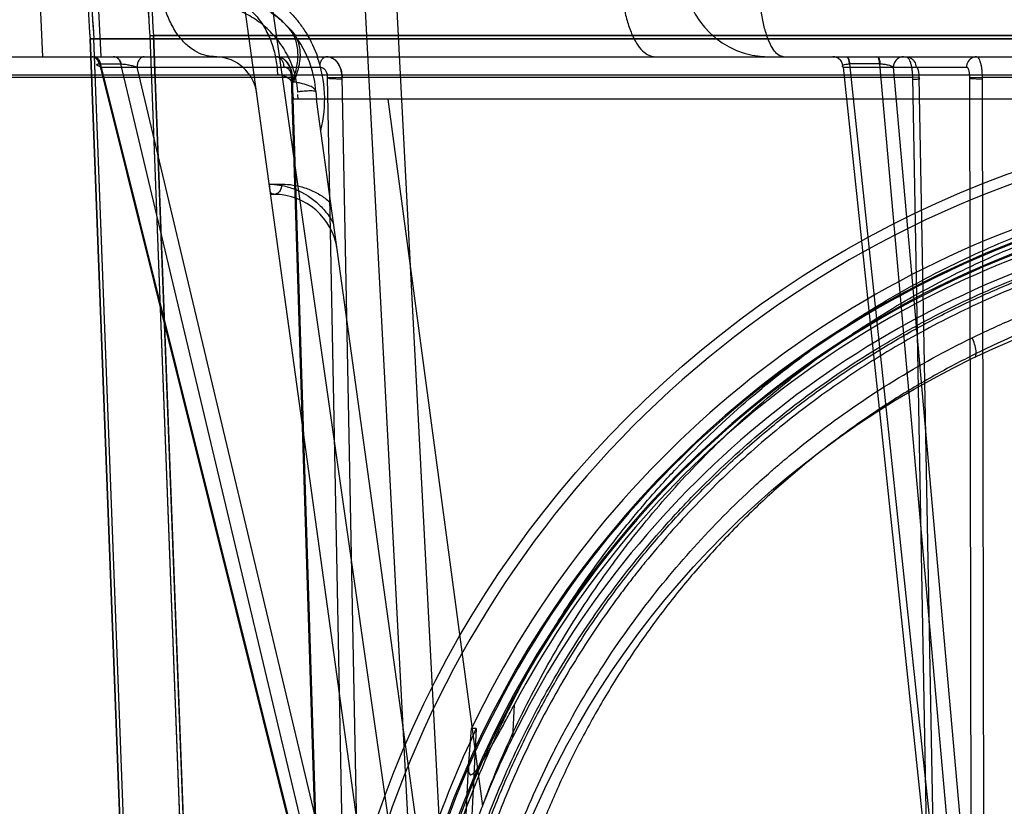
# Model space of a CAD drawing. Header units: millimetres. Extents: x 0 to 297, y 0 to 210.
# Tile 187 of 256: x 55.596 to 56.015, y 160.86 to 161.194. Entities that reach past the tile are written whole.
import ezdxf

# ---------------------------------------------------------------- set-up
doc = ezdxf.new("R2010")
doc.units = ezdxf.units.MM
doc.header["$LTSCALE"] = 16.335
doc.layers.get('0').update_dxf_attribs({"linetype": 'CONTINUOUS'})
for name, color, linetype in [('AXES_REF', 7, 'CONTINUOUS'), ('INTFCLR_1', 7, 'CONTINUOUS'), ('INTFCLR_144815', 7, 'CONTINUOUS'), ('INTFCLR_72935', 7, 'CONTINUOUS')]:
    doc.layers.add(name, color=color, linetype=linetype)

msp = doc.modelspace()

# ---------------------------------------------------------------- linework, layer by layer
at = {"color": 7, "linetype": 'Continuous'}
for radius in [8.7262453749, 8.7255, 8.6696226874]:
    msp.add_circle((57.5376079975, 154.4105885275), radius, dxfattribs=at)
msp.add_arc((57.5376079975, 154.4105885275), 8.64, 278.2771290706, 261.7228709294, dxfattribs=at)
at = {"layer": 'AXES_REF', "color": 9, "linetype": 'Continuous'}
msp.add_circle((57.5376079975, 154.4105885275), 7.9600610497, dxfattribs=at)
at = {"layer": 'INTFCLR_1', "color": 6, "linetype": 'Continuous'}
for p, q in [((55.6262482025, 161.1861987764), (55.6278363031, 161.1861987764)), ((55.6262498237, 161.1861563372), (56.7124629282, 161.1861563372)), ((55.67295957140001, 159.9635757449), (55.6262498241, 161.1861563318)), ((55.6745465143, 159.9636060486), (55.6278346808, 161.1862412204)), ((55.6516293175, 161.1875200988), (55.6643250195, 160.8552228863)), ((55.6532136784, 161.1876180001), (55.6516297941, 161.1875076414)), ((55.6532141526, 161.1876055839), (56.6854985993, 161.1876055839)), ((55.653214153, 161.187605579), (55.6659108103, 160.8552833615))]:
    msp.add_line(p, q, dxfattribs=at)
at = {"layer": 'INTFCLR_1', "color": 9, "linetype": 'Continuous'}
msp.add_circle((56.1693563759, 160.7015885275), 0.387, dxfattribs=at)
at = {"layer": 'INTFCLR_1', "color": 6, "linetype": 'Continuous'}
for radius, start, end in [(0.5189819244, 172.3704771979, 183.9851791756), (0.5173949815, 172.3704773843, 183.986556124), (0.5443949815, 179.5302673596, 183.9382576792), (0.5428080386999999, 179.5302673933, 183.9452897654)]:
    msp.add_arc((56.1693563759, 161.2235885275), radius, start, end, dxfattribs=at)
at = {"layer": 'INTFCLR_1', "color": 9, "linetype": 'Continuous'}
for points, knots in [([(56.0014143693, 161.0591581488), (56.004314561, 161.0605701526), (56.01017174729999, 161.0633315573), (56.0220535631, 161.068571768), (56.0433135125, 161.0769991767), (56.0684333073, 161.0847936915), (56.0909503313, 161.089915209), (56.102416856, 161.0920562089), (56.109041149, 161.0931585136), (56.1256275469, 161.0956942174), (56.1540359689, 161.098330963), (56.1876029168, 161.0979077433), (56.2093036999, 161.0959183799), (56.2193229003, 161.0946659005), (56.22599472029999, 161.0937420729), (56.2440571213, 161.0908760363), (56.2730322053, 161.0843243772), (56.30107641, 161.0748678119), (56.31766611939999, 161.0680729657), (56.3236337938, 161.0654954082), (56.3324664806, 161.0615471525), (56.3510494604, 161.0525325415), (56.3782736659, 161.0367449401), (56.4036359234, 161.0185541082), (56.4191019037, 161.0056942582), (56.4260398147, 160.9995692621), (56.4306085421, 160.9954385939), (56.4428458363, 160.9839746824), (56.461657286, 160.9641705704), (56.484149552, 160.9356300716), (56.50065207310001, 160.9102106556), (56.5109995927, 160.8915809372), (56.5166002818, 160.8806178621), (56.5246986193, 160.8638104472), (56.5354831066, 160.8376085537), (56.5447489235, 160.8072247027), (56.5493956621, 160.7868364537), (56.55128966, 160.7771742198), (56.5524887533, 160.770628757), (56.5554724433, 160.7524356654), (56.5578327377, 160.7289164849), (56.55841582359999, 160.7052211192), (56.55825339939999, 160.6932321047), (56.5580271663, 160.6863363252), (56.5572467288, 160.6692523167), (56.55497031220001, 160.6472006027), (56.5507428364, 160.6238154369), (56.548209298, 160.6122969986), (56.5466415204, 160.6057581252), (56.5441893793, 160.5960678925), (56.5401050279, 160.5818039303), (56.5317483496, 160.5572458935), (56.5217468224, 160.5336045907), (56.5116210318, 160.5137691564), (56.5054839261, 160.5027370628), (56.49600295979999, 160.4866068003), (56.4804756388, 160.4634186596), (56.4570149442, 160.4346278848), (56.4374745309, 160.4147868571), (56.4236468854, 160.402319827), (56.4141698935, 160.3941779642), (56.3970236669, 160.380487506), (56.3709249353, 160.3625788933), (56.3486715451, 160.3503287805), (56.3371736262, 160.3447250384)], [0, 0, 0, 0, 0.0078493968, 0.0157556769, 0.0315973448, 0.06348082, 0.0796255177, 0.0877696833, 0.09186257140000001, 0.09596636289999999, 0.128600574, 0.1611442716, 0.177500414, 0.1816059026, 0.1857145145, 0.1938901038, 0.2261064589, 0.2578609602, 0.2657731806, 0.2697286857, 0.2736790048, 0.2893160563, 0.3199691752, 0.350131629, 0.3651446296, 0.3688979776, 0.3726519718, 0.3801321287, 0.4097003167, 0.4390100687, 0.4684423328, 0.4833358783, 0.4908515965, 0.498396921, 0.52873346, 0.5596898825, 0.5755734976, 0.5795998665, 0.5836492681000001, 0.5917658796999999, 0.6244614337, 0.6410489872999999, 0.6494251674, 0.6536350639, 0.6578378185, 0.6910418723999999, 0.7074624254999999, 0.7156483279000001, 0.7197377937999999, 0.7238248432, 0.7399718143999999, 0.7558251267, 0.7869322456, 0.802323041, 0.8100025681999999, 0.8176490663, 0.8478512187, 0.8777971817, 0.9079026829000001, 0.9155006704, 0.9231007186, 0.93830313, 0.9688745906, 1, 1, 1, 1]), ([(56.3371736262, 160.3447250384), (56.3255005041, 160.3390359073), (56.3014384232, 160.3287769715), (56.2700860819, 160.3190441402), (56.2491481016, 160.314284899), (56.2393082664, 160.3123843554), (56.232702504, 160.3111985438), (56.2145421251, 160.3083072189), (56.1845074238, 160.3055273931), (56.15432494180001, 160.305918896), (56.13592227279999, 160.3073731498), (56.1292024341, 160.3080388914), (56.11918773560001, 160.3091654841), (56.0978023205, 160.3122871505), (56.0655360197, 160.3196078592), (56.0389942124, 160.3285881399), (56.0238055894, 160.3347211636), (56.0177957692, 160.3372373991), (56.0074566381, 160.3417990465), (55.987384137, 160.3515727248), (55.9600316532, 160.3674961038), (55.93703106, 160.3840752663), (55.9236916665, 160.3949672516), (55.91891626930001, 160.3990120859), (55.91186486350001, 160.4051315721), (55.8971027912, 160.418734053), (55.8759639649, 160.4411772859), (55.8531882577, 160.4704040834), (55.8390163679, 160.492591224), (55.8313313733, 160.5061496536), (55.8282811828, 160.511683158), (55.8231026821, 160.5214878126), (55.8133770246, 160.5416109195), (55.8038586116, 160.5655658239), (55.7960121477, 160.5904278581), (55.7892286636, 160.6163072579), (55.7831225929, 160.6496638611), (55.7808142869, 160.6785286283), (55.7804280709, 160.6956359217), (55.7803610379, 160.7025283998), (55.7804747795, 160.714495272), (55.7815978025, 160.7380809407), (55.7844771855, 160.7614312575), (55.7878479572, 160.7794521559), (55.7891837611, 160.78592788), (55.7912804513, 160.7954952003), (55.79481912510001, 160.8095809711), (55.8003777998, 160.8279230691), (55.8087810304, 160.8515543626), (55.8175169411, 160.8715549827), (55.82593508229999, 160.888120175), (55.8317549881, 160.898942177), (55.8424891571, 160.9173420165), (55.8595316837, 160.9424148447), (55.8826511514, 160.9704983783), (55.9019157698, 160.9899232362), (55.9144255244, 161.0011418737), (55.9190969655, 161.0051838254), (55.9261957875, 161.0111799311), (55.9420191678, 161.0237581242), (55.9679313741, 161.0414762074), (55.99001092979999, 161.0536062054), (56.00141436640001, 161.0591581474)], [0, 0, 0, 0, 0.0316060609, 0.0635406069, 0.07975651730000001, 0.0838444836, 0.0879320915, 0.0960907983, 0.1285991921, 0.1611989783, 0.1694097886, 0.173526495, 0.1776339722, 0.1939379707, 0.2261052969, 0.2580138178, 0.2620009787, 0.2659733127, 0.273871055, 0.2895030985, 0.3202911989, 0.3507747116, 0.3583934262, 0.3622044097, 0.3660061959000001, 0.3811173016, 0.4110448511, 0.4409258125, 0.4711799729, 0.4750127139, 0.4788584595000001, 0.4865582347, 0.5019977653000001, 0.5332401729, 0.5491816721, 0.5654318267, 0.5983319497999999, 0.6315729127, 0.6357728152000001, 0.6399804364, 0.648348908, 0.6648970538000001, 0.6974320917, 0.7054938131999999, 0.7095177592, 0.7135247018, 0.7293322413, 0.7448511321, 0.7601545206, 0.7903607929, 0.7978752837, 0.8053790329, 0.8202649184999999, 0.8497067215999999, 0.8790537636, 0.9086837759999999, 0.9161831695, 0.9199497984, 0.9237184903, 0.9387994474, 0.9691302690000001, 1, 1, 1, 1]), ([(56.0023440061, 161.0506957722), (56.0026824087, 161.0508576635), (56.0032102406, 161.0519097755), (56.00301134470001, 161.0548677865), (56.0021898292, 161.0573852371), (56.00141436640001, 161.0591581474)], [0, 0, 0, 0, 0.1264179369, 0.347886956, 1, 1, 1, 1])]:
    msp.add_open_spline(points, degree=3, knots=knots, dxfattribs=at)
at = {"layer": 'INTFCLR_144815', "color": 9, "linetype": 'Continuous'}
for p, q in [((55.6013089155, 161.9152143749), (55.7645191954, 160.7740740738)), ((55.7596232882, 160.7106071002), (55.6769553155, 161.3096670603)), ((55.6294252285, 161.2055885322), (55.6308120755, 161.1786013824)), ((55.4197607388, 161.1785885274), (56.9042596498, 161.1785885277)), ((55.6301375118, 161.1755119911), (55.6302127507, 161.1755115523)), ((55.6302127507, 161.1755115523), (55.7233154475, 160.8027074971)), ((55.6302127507, 161.1755115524), (55.6393998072, 161.1755115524)), ((55.6309572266, 161.1741277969), (55.7233687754, 160.8040912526)), ((55.6309572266, 161.1741277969), (55.7238806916, 161.1741277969)), ((55.6393998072, 161.1755115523), (55.6394769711, 161.1755119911)), ((55.72806486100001, 160.8027074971), (55.6393998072, 161.1755115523)), ((55.7342559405, 160.8040912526), (55.6462490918, 161.1741277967)), ((55.9464570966, 161.1741277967), (55.9856079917, 160.8040912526)), ((55.9464570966, 161.1741277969), (55.9989341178, 161.1741277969)), ((55.9492193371, 161.1755115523), (55.9886630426, 160.8027074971)), ((55.9621015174, 161.1755115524), (55.9492193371, 161.1755115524)), ((55.9953227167, 160.8027074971), (55.9621015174, 161.1755115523)), ((56.0008740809, 160.8040912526), (55.9678994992, 161.1741277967)), ((55.5585860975, 161.1699026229), (55.7122013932, 161.1699026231)), ((55.5855694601, 161.1708503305), (56.7531432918, 161.1708503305)), ((55.7233687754, 160.804091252), (55.7119041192, 161.1697848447)), ((55.7122013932, 161.169902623), (55.72450012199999, 160.7771312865)), ((55.7271442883, 161.1697848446), (55.7342559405, 160.8040912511)), ((55.7410777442, 160.7771311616), (55.7334229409, 161.1699026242)), ((55.7334230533, 161.1699026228), (55.9759637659, 161.1699026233)), ((55.9759637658, 161.169902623), (55.9832080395, 160.7771312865)), ((55.9856079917, 160.804091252), (55.9788429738, 161.1697848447)), ((56.0002128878, 161.1697848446), (56.0008740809, 160.8040912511)), ((56.0064533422, 160.7771311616), (56.0057208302, 161.1699026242)), ((56.00572098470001, 161.1699026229), (56.2915455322, 161.1699026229)), ((55.7148118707, 161.1605885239), (55.7146718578, 161.1625766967)), ((55.7222835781, 161.1637275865), (55.72250308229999, 161.1605885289)), ((55.7529081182, 161.1605885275), (55.793104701, 160.8600280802)), ((55.7764183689, 160.7698871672), (55.7233919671, 161.1541471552)), ((55.7025171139, 161.1244314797), (55.7077960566, 161.12443148)), ((55.7045619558, 161.1200885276), (55.7031164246, 161.1200885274)), ((55.80661836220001, 160.9031404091), (55.8059084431, 160.8892798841)), ((55.7852624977, 160.8380153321), (55.7872410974, 160.8766456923))]:
    msp.add_line(p, q, dxfattribs=at)
at = {"layer": 'INTFCLR_144815', "color": 6, "linetype": 'Continuous'}
for p, q in [((55.73805587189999, 161.2979436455), (55.7688565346, 160.7102319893)), ((55.7823563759, 160.7105885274), (55.75150034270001, 161.2993567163)), ((55.604737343, 161.205588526), (55.6060265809, 161.178588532)), ((55.6218595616, 161.1785885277), (55.6308120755, 161.1786013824)), ((55.7127145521, 161.1605885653), (55.71220188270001, 161.1679200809)), ((56.62600942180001, 161.1605885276), (55.71270333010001, 161.1605885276)), ((55.7233919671, 161.1541471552), (55.7225030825, 161.1605885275)), ((55.7233919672, 161.1541471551), (55.7225041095, 161.1605885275)), ((55.7872394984, 160.8766273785), (55.78842108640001, 160.8930354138)), ((55.7905081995, 160.8930246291), (55.7877152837, 160.8384377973)), ((55.7905089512, 160.8930245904), (55.7891167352, 160.8930303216))]:
    msp.add_line(p, q, dxfattribs=at)
at = {"layer": 'INTFCLR_144815', "color": 7, "linetype": 'Continuous'}
for p, q in [((55.7119041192, 161.1697848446), (55.7133124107, 161.1698739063)), ((55.7271442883, 161.1697848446), (55.7334229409, 161.1699026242)), ((55.9788429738, 161.1697848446), (55.9759637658, 161.1699026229)), ((56.0002128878, 161.1697848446), (56.0057208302, 161.1699026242)), ((55.703035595, 161.1206742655), (55.7025171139, 161.1244314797))]:
    msp.add_line(p, q, dxfattribs=at)
at = {"layer": 'INTFCLR_144815', "color": 9, "linetype": 'Continuous'}
msp.add_lwpolyline([(55.629135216, 161.1751788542), (55.6291299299, 161.1752227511), (55.629136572, 161.1752634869), (55.6291547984, 161.1753010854), (55.6291842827, 161.1753355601), (55.6292246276, 161.1753669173), (55.6292752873, 161.1753951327), (55.6293356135, 161.1754200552), (55.6294052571, 161.1754417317), (55.62948419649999, 161.1754604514), (55.6295722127, 161.1754762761), (55.6296688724, 161.1754891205), (55.6297740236, 161.1754991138), (55.6298874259, 161.1755062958), (55.630008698, 161.1755105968), (55.6301375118, 161.1755119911)], dxfattribs=at)
msp.add_circle((56.1693563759, 160.7105885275), 0.4450735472, dxfattribs=at)
for centre, radius, start, end in [((55.9148455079, 161.2145885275), 0.036, 182.0000647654, 269.9999999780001), ((55.6773931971, 161.1605885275), 0.045, 3.9999999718, 89.99999998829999), ((55.679357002, 161.1605885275), 0.018, 7.856974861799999, 87.65008418), ((55.6727890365, 161.1605144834), 0.0532320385, 345.5760286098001, 19.8482990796), ((55.94911262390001, 161.1625365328), 0.0129754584, 89.5287809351, 89.9989065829), ((55.9622085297, 161.1624636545), 0.0130483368, 89.9990221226, 90.46990104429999), ((56.1693563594, 160.7106670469), 0.4405735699, 359.9897886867, 180.0102112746), ((56.1693563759, 160.7103828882), 0.417368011, 0.028230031, 179.9717699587), ((56.1693563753, 160.710636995), 0.4167396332, 359.9933364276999, 180.0066635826), ((56.1693563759, 160.7104614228), 0.4128686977, 0.0176390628, 179.9823609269), ((56.1693563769, 160.7107155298), 0.4122403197, 359.982348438, 180.0176515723), ((55.7045619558, 161.0930885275), 0.027, 7.856974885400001, 90.0000000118)]:
    msp.add_arc(centre, radius, start, end, dxfattribs=at)
at = {"layer": 'INTFCLR_144815', "color": 6, "linetype": 'Continuous'}
for centre, radius, start, end in [((55.6787268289, 161.1451484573), 0.0334529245, 87.65596654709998, 89.9976698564), ((55.679357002, 161.1605885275), 0.018, 87.65008418, 89.99999998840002), ((56.1693563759, 160.7105885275), 0.4223717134, 103.7585724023, 154.4083167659), ((56.1693563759, 160.7105885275), 0.4106763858, 106.7642464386, 152.0393380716), ((56.1693563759, 160.7105885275), 0.405, 107.0063078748, 153.8186849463), ((56.1693563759, 160.7105885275), 0.4204864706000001, 154.2866429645, 168.7122120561)]:
    msp.add_arc(centre, radius, start, end, dxfattribs=at)
at = {"layer": 'INTFCLR_144815', "color": 9, "linetype": 'Continuous'}
for points, knots in [([(55.6787281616, 161.1786014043), (55.677502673, 161.1786515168), (55.6746971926, 161.1791075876), (55.6704542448, 161.1810074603), (55.6662454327, 161.1843952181), (55.6625329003, 161.1890598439), (55.6595328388, 161.1947408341), (55.6573833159, 161.2010753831), (55.6563267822, 161.2066062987), (55.6559074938, 161.2110233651), (55.6558313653, 161.2132007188), (55.6558252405, 161.2142743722)], [0, 0, 0, 0, 0.079538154, 0.1823736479, 0.2978289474, 0.4265721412, 0.5663430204, 0.7123997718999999, 0.8588159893, 0.9303734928, 1, 1, 1, 1]), ([(55.85199883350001, 161.2142743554), (55.8520064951, 161.2121010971), (55.8521822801, 161.2076941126), (55.8529509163, 161.2011487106), (55.85425982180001, 161.1948625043), (55.8560787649, 161.1892317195), (55.858320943, 161.1845975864), (55.8608705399, 161.1811844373), (55.8636261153, 161.1790831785), (55.86564114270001, 161.1785885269), (55.8665412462, 161.1785885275)], [0, 0, 0, 0, 0.1585239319, 0.321372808, 0.480200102, 0.6261543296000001, 0.7519661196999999, 0.8541031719, 0.9343441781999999, 1, 1, 1, 1]), ([(55.6891443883, 161.2116133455), (55.6919434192, 161.2106689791), (55.6960854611, 161.2088888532), (55.7006359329, 161.2062309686), (55.7032113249, 161.2044994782), (55.7051224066, 161.2030910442), (55.7069881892, 161.2015857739), (55.70941474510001, 161.1994443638), (55.712306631, 161.1965243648), (55.71495076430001, 161.1933157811), (55.7169140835, 161.1905611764), (55.71980007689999, 161.1860754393), (55.7217548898, 161.1819959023), (55.7229791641, 161.1785885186)], [0, 0, 0, 0, 0.1812991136, 0.2751287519, 0.3231422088, 0.371699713, 0.4207841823, 0.4702213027, 0.5702691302, 0.6726435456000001, 0.7250124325, 0.7777894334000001, 1, 1, 1, 1]), ([(55.92115066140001, 161.1785885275), (55.9204850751, 161.1785885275), (55.9189269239, 161.1791307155), (55.9169681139, 161.1811908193), (55.91515188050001, 161.1844396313), (55.9135261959, 161.1888589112), (55.9121949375, 161.1942511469), (55.911204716, 161.2003029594), (55.9105981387, 161.2066459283), (55.91042976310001, 161.2109312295), (55.9104027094, 161.2130558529)], [0, 0, 0, 0, 0.0527384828, 0.1234468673, 0.2208804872, 0.3461693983, 0.4954188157, 0.6603752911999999, 0.8316394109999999, 1, 1, 1, 1]), ([(55.6773932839, 161.2055885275), (55.67910476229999, 161.2055885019), (55.6826721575, 161.2051809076), (55.6879324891, 161.2032955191), (55.6929768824, 161.2000506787), (55.6974739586, 161.1955428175), (55.7011508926, 161.1900184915), (55.7038319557, 161.1838283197), (55.7054600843, 161.1773660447), (55.7058924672, 161.1729916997), (55.7059521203, 161.1708489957)], [0, 0, 0, 0, 0.103625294, 0.2152505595, 0.3354688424, 0.4637590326, 0.5980529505, 0.7349076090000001, 0.8702149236, 1, 1, 1, 1]), ([(55.7146013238, 161.1635707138), (55.7145438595, 161.1643885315), (55.7143788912, 161.1660126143), (55.7138624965, 161.1691765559), (55.71288994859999, 161.172970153), (55.7115143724, 161.176561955), (55.7102135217, 161.1792521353), (55.7088284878, 161.1817574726), (55.7072847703, 161.1840999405), (55.7055984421, 161.1862699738), (55.7038735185, 161.1882776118), (55.7016061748, 161.1905568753), (55.6987246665, 161.1929565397), (55.6957378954, 161.1950182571), (55.6917196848, 161.1973023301), (55.68656380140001, 161.1994295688), (55.6802428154, 161.2009232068), (55.6760020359, 161.2012416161), (55.6739070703, 161.2012455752)], [0, 0, 0, 0, 0.0403295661, 0.08024126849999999, 0.1576250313, 0.2325070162, 0.2690202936, 0.3045528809, 0.3732772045, 0.4067303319, 0.4396992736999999, 0.5034370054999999, 0.5646164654, 0.6239156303, 0.6817237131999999, 0.7917490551, 0.8969435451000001, 1, 1, 1, 1]), ([(55.6269402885, 161.1785885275), (55.6272840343, 161.1785885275), (55.6280198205, 161.1784326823), (55.6289863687, 161.1777611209), (55.6297282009, 161.1767432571), (55.6300324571, 161.175932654), (55.6301375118, 161.1755119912)], [0, 0, 0, 0, 0.2169289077, 0.4599503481, 0.7263776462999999, 1, 1, 1, 1]), ([(55.6302127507, 161.1755115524), (55.630110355, 161.1759315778), (55.6298103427, 161.1767400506), (55.6289213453, 161.1780228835), (55.62779170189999, 161.1785885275), (55.62709054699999, 161.1785885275)], [0, 0, 0, 0, 0.2785321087, 0.5482716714, 1, 1, 1, 1]), ([(55.6309572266, 161.1741277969), (55.630953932, 161.174681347), (55.6308091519, 161.1757926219), (55.6301727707, 161.1772709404), (55.6291538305, 161.1783252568), (55.6282773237, 161.1785885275), (55.6278883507, 161.1785885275)], [0, 0, 0, 0, 0.2804809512, 0.5606820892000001, 0.8029129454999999, 1, 1, 1, 1]), ([(55.6393998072, 161.1755115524), (55.6392974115, 161.1759315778), (55.6389973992, 161.1767400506), (55.6381084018, 161.1780228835), (55.63697875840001, 161.1785885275), (55.63627760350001, 161.1785885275)], [0, 0, 0, 0, 0.2785321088, 0.5482716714, 1, 1, 1, 1]), ([(55.63643214, 161.1785885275), (55.6371187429, 161.1785885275), (55.63822578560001, 161.1780143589), (55.6390855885, 161.1767371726), (55.6393772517, 161.1759312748), (55.6394769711, 161.1755119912)], [0, 0, 0, 0, 0.4479908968, 0.7187974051, 1, 1, 1, 1]), ([(55.64931796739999, 161.1785885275), (55.6489289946, 161.1785885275), (55.64805248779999, 161.1783252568), (55.6470335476, 161.1772709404), (55.6463971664, 161.1757926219), (55.6462523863, 161.174681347), (55.6462490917, 161.1741277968)], [0, 0, 0, 0, 0.1970870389, 0.4393178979, 0.7195190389, 1, 1, 1, 1]), ([(55.7055199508, 161.1785885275), (55.7061273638, 161.1785885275), (55.7072562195, 161.1780219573), (55.7083154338, 161.176337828), (55.708583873, 161.1749600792), (55.7085888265, 161.1741277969)], [0, 0, 0, 0, 0.3096130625, 0.5757580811, 1, 1, 1, 1]), ([(55.7269495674, 161.1785885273), (55.72634215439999, 161.1785885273), (55.7252132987, 161.1780219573), (55.7241540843, 161.176337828), (55.72388564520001, 161.1749600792), (55.7238806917, 161.1741277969)], [0, 0, 0, 0, 0.3096130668, 0.5757580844, 1, 1, 1, 1]), ([(55.9464570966, 161.1741277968), (55.9464524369, 161.1746861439), (55.94623378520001, 161.1758499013), (55.9452792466, 161.1773609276), (55.9438232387, 161.1783634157), (55.9426895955, 161.1785885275), (55.942153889, 161.1785885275)], [0, 0, 0, 0, 0.2451874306, 0.5072665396, 0.7647629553, 1, 1, 1, 1]), ([(55.947758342, 161.1785885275), (55.9481553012, 161.1785885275), (55.9488991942, 161.1773062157), (55.949032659, 161.1762701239), (55.9491128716, 161.1755119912)], [0, 0, 0, 0, 0.3424058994, 1, 1, 1, 1]), ([(55.9479711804, 161.1785885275), (55.9482232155, 161.1785885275), (55.9487858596, 161.1778876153), (55.9490344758, 161.1768198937), (55.9491796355, 161.1759189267), (55.9492193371, 161.1755115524)], [0, 0, 0, 0, 0.2190664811, 0.6442365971, 1, 1, 1, 1]), ([(55.9621015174, 161.1755115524), (55.9620618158, 161.1759189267), (55.96191665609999, 161.1768198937), (55.9616680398, 161.1778876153), (55.9611053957, 161.1785885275), (55.9608533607, 161.1785885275)], [0, 0, 0, 0, 0.3557634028, 0.7809335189, 1, 1, 1, 1]), ([(55.96106790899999, 161.1785885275), (55.9613070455, 161.1785885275), (55.9618204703, 161.1778583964), (55.9620389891, 161.1768204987), (55.9621724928, 161.1759188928), (55.9622087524, 161.1755119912)], [0, 0, 0, 0, 0.2111670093, 0.6392659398, 1, 1, 1, 1]), ([(55.9722027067, 161.1785885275), (55.97166700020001, 161.1785885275), (55.9705333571, 161.1783634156), (55.9690773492, 161.1773609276), (55.96812281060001, 161.1758499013), (55.96790415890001, 161.1746861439), (55.9678994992, 161.1741277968)], [0, 0, 0, 0, 0.2352370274, 0.4927334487, 0.7548125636, 1, 1, 1, 1]), ([(55.9731885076, 161.1785885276), (55.9740063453, 161.1785885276), (55.9754574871, 161.178130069), (55.9770553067, 161.1764566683), (55.9774846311, 161.1749766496), (55.9774917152, 161.1741277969)], [0, 0, 0, 0, 0.3611684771, 0.6251217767, 1, 1, 1, 1]), ([(56.0032373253, 161.1785885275), (56.0024194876, 161.1785885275), (56.0009683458, 161.1781300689), (55.9993705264, 161.1764566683), (55.9989412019, 161.1749766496), (55.9989341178, 161.1741277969)], [0, 0, 0, 0, 0.3611684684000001, 0.6251217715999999, 1, 1, 1, 1]), ([(55.63095722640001, 161.1741278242), (55.6305135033, 161.1742929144), (55.6299207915, 161.1745665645), (55.6291917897, 161.1749505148), (55.6291353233, 161.1751788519)], [0, 0, 0, 0, 0.668081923, 1, 1, 1, 1]), ([(55.6394769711, 161.1755119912), (55.6399650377, 161.1755119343), (55.6410578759, 161.1754137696), (55.6427663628, 161.1751231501), (55.64454090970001, 161.1746946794), (55.64570623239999, 161.1743324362), (55.6462490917, 161.1741277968)], [0, 0, 0, 0, 0.2110630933, 0.4730654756, 0.7491158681, 1, 1, 1, 1]), ([(55.7119041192, 161.1697848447), (55.7119126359, 161.1699904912), (55.7118821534, 161.170667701), (55.711657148, 161.1718311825), (55.7108257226, 161.1734524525), (55.7094238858, 161.1741984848), (55.7085888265, 161.1741277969)], [0, 0, 0, 0, 0.102408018, 0.3366396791, 0.583026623, 1, 1, 1, 1]), ([(55.7238806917, 161.1741277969), (55.7245016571, 161.1741802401), (55.7256550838, 161.1737790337), (55.7269034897, 161.1721553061), (55.72719315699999, 161.1707038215), (55.7271442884, 161.1697848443)], [0, 0, 0, 0, 0.309794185, 0.5425112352, 1, 1, 1, 1]), ([(55.9464570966, 161.1741277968), (55.9463126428, 161.1742628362), (55.9460295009, 161.1746985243), (55.946752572, 161.1752661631), (55.9477524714, 161.1754445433), (55.94861692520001, 161.1755120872), (55.9491128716, 161.1755119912)], [0, 0, 0, 0, 0.1580060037, 0.3199896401, 0.6037166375, 1, 1, 1, 1]), ([(55.9622087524, 161.1755119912), (55.9627878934, 161.1755119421), (55.9639446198, 161.1754433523), (55.9658598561, 161.1750855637), (55.9673008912, 161.1746954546), (55.9678994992, 161.1741277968)], [0, 0, 0, 0, 0.2933406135, 0.5821472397, 1, 1, 1, 1]), ([(55.9788429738, 161.1697848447), (55.9788451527, 161.169990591), (55.9788304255, 161.1706550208), (55.9787271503, 161.1718040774), (55.9785081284, 161.1729950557), (55.977945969, 161.174224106), (55.9774917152, 161.1741277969)], [0, 0, 0, 0, 0.1305196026, 0.4241482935, 0.7054453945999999, 1, 1, 1, 1]), ([(55.9989341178, 161.1741277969), (55.99938472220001, 161.174222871), (55.9999356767, 161.1729925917), (56.0001582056, 161.1716188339), (56.0002310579, 161.1704522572), (56.0002128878, 161.1697848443)], [0, 0, 0, 0, 0.2933139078, 0.5747594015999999, 1, 1, 1, 1]), ([(55.7222835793, 161.1637275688), (55.7222510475, 161.1641927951), (55.7214864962, 161.1652730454), (55.7194272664, 161.1662757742), (55.7170223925, 161.1670149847), (55.7144927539, 161.167553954), (55.7130116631, 161.1678004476), (55.7122131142, 161.1679183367)], [0, 0, 0, 0, 0.1233594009, 0.3159744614, 0.6030088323, 0.7864831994, 1, 1, 1, 1]), ([(55.7222835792, 161.1637275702), (55.722279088, 161.163791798), (55.7220091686, 161.1639084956), (55.7215306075, 161.1639750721), (55.7206140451, 161.1640400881), (55.7194245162, 161.1640342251), (55.7180542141, 161.1639766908), (55.7164253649, 161.1638434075), (55.7152775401, 161.1636991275), (55.7146013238, 161.1635707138)], [0, 0, 0, 0, 0.0248756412, 0.08964187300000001, 0.2059407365, 0.3680720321, 0.5539177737, 0.7340683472, 1, 1, 1, 1]), ([(55.7645192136, 160.7740740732), (55.7663817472, 160.7865651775), (55.7711830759, 160.8112795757), (55.7798529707, 160.8414846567), (55.7872558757, 160.8620765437), (55.7918585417, 160.8736688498), (55.79906204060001, 160.8907155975), (55.8111487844, 160.9154895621), (55.8299638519, 160.9468570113), (55.8477804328, 160.9714657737), (55.8613375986, 160.9878294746), (55.8694028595, 160.9969385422), (55.8817341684, 161.0102658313), (55.90126772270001, 161.0291938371), (55.92945171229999, 161.0520759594), (55.9520729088, 161.0673337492), (55.9677488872, 161.0766755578), (55.9783712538, 161.0826855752), (55.9972746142, 161.0925533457), (56.0252583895, 161.1048300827), (56.0513934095, 161.1135603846), (56.0691921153, 161.118391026), (56.0812128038, 161.1213562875), (56.1023557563, 161.1257976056), (56.13274944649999, 161.1300079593), (56.1572130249, 161.1311263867), (56.1693563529, 161.1311261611)], [0, 0, 0, 0, 0.0644257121, 0.1282422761, 0.1600975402, 0.1760213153, 0.1918637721, 0.2545006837, 0.3164394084, 0.378241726, 0.4092734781, 0.4248132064, 0.4403015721, 0.5018952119, 0.5633654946, 0.6252760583, 0.6408776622, 0.6564531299, 0.6875306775, 0.7496249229, 0.8121192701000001, 0.8278777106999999, 0.8437023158, 0.8752729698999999, 0.9380528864, 1, 1, 1, 1]), ([(55.7931046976, 160.8600281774), (55.7945991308, 160.8640555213), (55.8003103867, 160.8787625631), (55.81152101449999, 160.9034714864), (55.82807847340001, 160.9332962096), (55.8421880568, 160.9544811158), (55.8522723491, 160.968072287), (55.8591744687, 160.976988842), (55.8716564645, 160.992133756), (55.8907319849, 161.0125957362), (55.9155533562, 161.0351980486), (55.9355464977, 161.0505848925), (55.9482829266, 161.0593650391), (55.9530023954, 161.062509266), (55.9601386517, 161.0671549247), (55.9758268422, 161.0767849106), (56.0008871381, 161.0900466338), (56.0323171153, 161.1033737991), (56.0595529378, 161.1122265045), (56.07913305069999, 161.1171889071), (56.0905362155, 161.1196759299), (56.1077365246, 161.1230240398), (56.13397620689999, 161.1266208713), (56.15750252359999, 161.1276955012), (56.1693564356, 161.1276956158)], [0, 0, 0, 0, 0.0262234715, 0.0963018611, 0.1654342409, 0.2342573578, 0.2514915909, 0.2687439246, 0.3030867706, 0.3712704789, 0.4393100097, 0.5078048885, 0.5250773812, 0.5337424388, 0.5424230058, 0.5770586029, 0.6460858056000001, 0.7152793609, 0.7852176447, 0.820669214, 0.8385519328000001, 0.8564596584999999, 0.9276363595, 1, 1, 1, 1]), ([(55.7025183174, 161.1244223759), (55.7039634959, 161.1243880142), (55.7062716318, 161.1241753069), (55.70939198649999, 161.1235391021), (55.7127663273, 161.1225596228), (55.7156317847, 161.1213227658), (55.7179767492, 161.1200015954), (55.7195474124, 161.1190255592), (55.7214531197, 161.117659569), (55.7236164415, 161.1157941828), (55.72564368, 161.1136953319), (55.7275051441, 161.1113692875), (55.7288699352, 161.1092849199), (55.72959629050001, 161.1079787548), (55.7298222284, 161.1075496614)], [0, 0, 0, 0, 0.1289233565, 0.2059005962, 0.2837489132, 0.4420153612, 0.4826197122, 0.5237646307, 0.6068862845, 0.6914364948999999, 0.7781809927, 0.866754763, 0.9567508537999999, 1, 1, 1, 1]), ([(55.7077960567, 161.1244314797), (55.7077823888, 161.1238872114), (55.7076132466, 161.1227949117), (55.706928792, 161.1213498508), (55.70585837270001, 161.1203351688), (55.70496422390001, 161.1200885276), (55.7045619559, 161.1200885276)], [0, 0, 0, 0, 0.2757837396, 0.5523031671, 0.796232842, 1, 1, 1, 1]), ([(55.7077960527, 161.1244313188), (55.70942745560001, 161.1244303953), (55.7127181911, 161.1241716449), (55.7175814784, 161.1229933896), (55.72150217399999, 161.1213372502), (55.7241335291, 161.1198200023), (55.72562356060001, 161.1188254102), (55.7270124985, 161.117812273), (55.7279885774, 161.1170022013), (55.7285921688, 161.1164608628)], [0, 0, 0, 0, 0.2150623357, 0.4330281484, 0.6570260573, 0.773418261, 0.8330111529, 0.89311716, 1, 1, 1, 1]), ([(55.70456194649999, 161.120088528), (55.7044327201, 161.1200885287), (55.70384940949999, 161.1201525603), (55.7033252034, 161.1205047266), (55.70301377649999, 161.1208334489)], [0, 0, 0, 0, 0.2220211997, 1, 1, 1, 1]), ([(55.7732179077, 160.7714961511), (55.7750389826, 160.7834544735), (55.77973624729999, 160.8071189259), (55.7882137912, 160.8360228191), (55.7954506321, 160.8557225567), (55.7999511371, 160.8668161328), (55.8070004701, 160.8831411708), (55.8188315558, 160.9068686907), (55.837239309, 160.9368941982), (55.8546630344, 160.9604394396), (55.8679172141, 160.9760926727), (55.87580595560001, 160.9848106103), (55.88787954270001, 160.9975782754), (55.9070070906, 161.0157104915), (55.9345860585, 161.0376146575), (55.9567071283, 161.0522104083), (55.9720374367, 161.0611488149), (55.98243495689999, 161.0669042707), (56.0009454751, 161.0763578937), (56.0283408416, 161.0881141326), (56.0539057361, 161.0964679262), (56.0713186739, 161.1010912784), (56.0830851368, 161.103931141), (56.103783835, 161.1081846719), (56.1336905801, 161.1122371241), (56.1638454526, 161.1135672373), (56.1849875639, 161.1130603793), (56.197116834, 161.1123540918), (56.2152301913, 161.11088255), (56.2420821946, 161.1071547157), (56.2771062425, 161.099018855), (56.3054520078, 161.0896945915), (56.324784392, 161.0818634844), (56.33570184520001, 161.0770081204), (56.351808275, 161.0694074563), (56.3751559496, 161.0567584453), (56.4045419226, 161.0373068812), (56.427447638, 161.0190758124), (56.4426057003, 161.0052947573), (56.4510335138, 160.9971102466), (56.4633722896, 160.9845890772), (56.4808094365, 160.9648433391), (56.5016977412, 160.9365650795), (56.5154857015, 160.9140222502), (56.5238776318, 160.8984462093), (56.5292789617, 160.8878677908), (56.5381042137, 160.8690717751), (56.5489347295, 160.8413852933), (56.5590074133, 160.8069704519), (56.5636781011, 160.7834230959), (56.5654948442, 160.7714961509)], [0, 0, 0, 0, 0.0318457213, 0.0634185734, 0.0791931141, 0.0870815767, 0.094933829, 0.1260061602, 0.1567815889, 0.1875451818, 0.2030139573, 0.210765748, 0.2184960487, 0.2492749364, 0.2800521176, 0.3111084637, 0.3189436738, 0.3267698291, 0.3423932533, 0.3736478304, 0.40514581, 0.4130942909, 0.4210773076, 0.4370099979, 0.4687094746, 0.5004174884, 0.5163608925, 0.5243692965, 0.5324013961, 0.5642032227, 0.5956284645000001, 0.6269453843, 0.6426486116, 0.6505262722, 0.6583992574, 0.6895346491, 0.72033006, 0.7510658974, 0.7665005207, 0.7742492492, 0.7819920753, 0.8127794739, 0.8435012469, 0.8744409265, 0.8822471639, 0.8900796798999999, 0.905708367, 0.9368993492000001, 0.9682376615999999, 1, 1, 1, 1]), ([(56.5544189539, 160.8072384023), (56.55221287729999, 160.8161493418), (56.548924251, 160.8277168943), (56.54423075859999, 160.8417945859), (56.54044519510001, 160.8523967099), (56.5333296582, 160.8705044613), (56.5216767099, 160.8954761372), (56.5053978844, 160.9239871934), (56.4899931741, 160.9464774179), (56.4782723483, 160.9615177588), (56.4712976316, 160.9699201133), (56.4606168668, 160.9822616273), (56.4436729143, 160.9999258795), (56.4191747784, 161.0215957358), (56.3994594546, 161.0363281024), (56.3857485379, 161.045504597), (56.3764014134, 161.0514804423), (56.3597096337, 161.0614250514), (56.3349280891, 161.0741453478), (56.3038033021, 161.086930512), (56.279547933, 161.0945477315), (56.26298269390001, 161.0987829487), (56.2517527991, 161.1013940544), (56.2375775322, 161.1042024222), (56.2232726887, 161.1063886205), (56.21176592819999, 161.1077600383), (56.1945547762, 161.1094280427), (56.1687074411, 161.11051253), (56.13428418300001, 161.1089533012), (56.1086631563, 161.105541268), (56.0917154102, 161.1023350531), (56.0804848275, 161.0999545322), (56.0612086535, 161.0952066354), (56.0343957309, 161.0867378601), (56.0034439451, 161.0739841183), (55.9787533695, 161.061286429), (55.96329037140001, 161.0520604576), (55.9562604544, 161.0476118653), (55.9516139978, 161.0446027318), (55.93908581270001, 161.036207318), (55.9194175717, 161.0214953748), (55.8949803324, 160.9998657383), (55.8761910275, 160.9802731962), (55.8638951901, 160.9657673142), (55.8571006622, 160.9572321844), (55.8471852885, 160.9442374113), (55.83331080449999, 160.9239824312), (55.81701838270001, 160.8954437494), (55.8053583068, 160.8704483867), (55.7982415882, 160.8523279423), (55.7944598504, 160.841730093), (55.7897769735, 160.827677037), (55.7864960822, 160.816133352), (55.78429395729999, 160.8072388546)], [0, 0, 0, 0, 0.0260933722, 0.0341459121, 0.0421792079, 0.0580898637, 0.08943313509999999, 0.1204101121, 0.1513108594, 0.1668239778, 0.1745963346, 0.1823477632, 0.2132152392, 0.244081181, 0.2752183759, 0.2830803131, 0.2909751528, 0.3067500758, 0.3382935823, 0.3700502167, 0.4022856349, 0.4104553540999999, 0.4186483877, 0.4350547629, 0.4515167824, 0.4597669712, 0.4679907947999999, 0.50066556, 0.5331935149, 0.5658225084, 0.5740275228, 0.5822189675, 0.5984510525, 0.6304407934, 0.6620376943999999, 0.6934977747, 0.7092581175, 0.7132052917, 0.7171442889, 0.7249927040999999, 0.7560706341, 0.7868683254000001, 0.8176571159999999, 0.8331371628, 0.8409068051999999, 0.8486637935, 0.8795968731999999, 0.9106030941, 0.9419732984, 0.957896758, 0.9659251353, 0.9739546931, 1, 1, 1, 1])]:
    msp.add_open_spline(points, degree=3, knots=knots, dxfattribs=at)
at = {"layer": 'INTFCLR_144815', "color": 7, "linetype": 'Continuous'}
for points, knots in [([(55.6773932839, 161.2055885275), (55.680264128, 161.2055885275), (55.6846203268, 161.2051696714), (55.68957057, 161.203953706), (55.69240353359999, 161.2030313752), (55.6952539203, 161.2019421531), (55.6987848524, 161.2002725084), (55.7029101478, 161.1977633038), (55.7062646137, 161.1951826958), (55.7088962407, 161.1927637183), (55.7107637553, 161.1908540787), (55.7119850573, 161.1896285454), (55.7124773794, 161.1890243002)], [0, 0, 0, 0, 0.2151903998, 0.3254198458, 0.3816342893, 0.4384111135, 0.5540668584, 0.6738371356, 0.7996837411, 0.8705986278, 0.9415769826, 1, 1, 1, 1]), ([(55.7122131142, 161.1679183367), (55.7130872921, 161.1700557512), (55.71441878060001, 161.1743291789), (55.71493165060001, 161.180732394), (55.71374151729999, 161.1864900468), (55.7117735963, 161.1896746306), (55.7106021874, 161.1909556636)], [0, 0, 0, 0, 0.2853259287, 0.5489450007, 0.7855215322, 1, 1, 1, 1]), ([(55.7124773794, 161.1890243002), (55.7129670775, 161.1884070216), (55.7138522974, 161.1870536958), (55.7148185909, 161.1847689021), (55.7154077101, 161.1822315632), (55.7156057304, 161.1794876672), (55.7154051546, 161.1765870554), (55.714821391, 161.1735834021), (55.7138739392, 161.1705333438), (55.7130351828, 161.1685296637), (55.712566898, 161.167531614)], [0, 0, 0, 0, 0.1045510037, 0.2132178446, 0.3275438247, 0.4486092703, 0.5769211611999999, 0.7122279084, 0.8537156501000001, 1, 1, 1, 1]), ([(55.7122013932, 161.1699026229), (55.71219027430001, 161.1702903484), (55.71213133, 161.1710599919), (55.7119334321, 161.1721927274), (55.7116290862, 161.173283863), (55.7112213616, 161.1743174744), (55.71056656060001, 161.1755597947), (55.7095560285, 161.1768726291), (55.7078501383, 161.1781819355), (55.7063718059, 161.1785885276), (55.7055199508, 161.1785885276)], [0, 0, 0, 0, 0.0967673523, 0.1922189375, 0.2864336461, 0.3788953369, 0.4688405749, 0.6362841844, 0.7874839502, 1, 1, 1, 1]), ([(55.7055199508, 161.1785885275), (55.7059466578, 161.1785885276), (55.7068177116, 161.1784737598), (55.7080595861, 161.1779699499), (55.7092030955, 161.1771575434), (55.7102045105, 161.1760729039), (55.7110346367, 161.1747542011), (55.7116636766, 161.1732528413), (55.7120363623, 161.1717513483), (55.7122070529, 161.1703343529), (55.7122753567, 161.1694674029), (55.7122572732, 161.1690368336)], [0, 0, 0, 0, 0.09910876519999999, 0.2014103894, 0.3083362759, 0.4222812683, 0.5421188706, 0.6684489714, 0.7988324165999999, 0.8999060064, 1, 1, 1, 1]), ([(55.7334726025, 161.1690368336), (55.7334927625, 161.1694671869), (55.73343111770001, 161.1703338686), (55.7332726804, 161.1717501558), (55.7329180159, 161.1732505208), (55.732313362, 161.1747514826), (55.7315114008, 161.1760703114), (55.7305400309, 161.1771552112), (55.72942796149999, 161.1779685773), (55.7282171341, 161.1784736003), (55.7273660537, 161.1785885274), (55.7269495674, 161.1785885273)], [0, 0, 0, 0, 0.101127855, 0.2031616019, 0.3345723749, 0.461527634, 0.5815023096, 0.6950884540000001, 0.8011672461, 0.902237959, 1, 1, 1, 1]), ([(55.7269495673, 161.1785885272), (55.727557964, 161.1785885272), (55.7288395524, 161.1783310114), (55.7302332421, 161.1774314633), (55.7311945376, 161.1764385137), (55.7318368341, 161.1755554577), (55.7323774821, 161.1745718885), (55.7328148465, 161.1734977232), (55.7331430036, 161.172346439), (55.7333543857, 161.1711400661), (55.7334138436, 161.1703167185), (55.7334230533, 161.1699026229)], [0, 0, 0, 0, 0.1533192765, 0.3202175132, 0.4096891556, 0.5007277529, 0.5945059, 0.6918742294, 0.7923850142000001, 0.8956198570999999, 1, 1, 1, 1]), ([(55.9731885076, 161.1785885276), (55.9738827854, 161.178588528), (55.9746343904, 161.1773865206), (55.9751364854, 161.1760223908), (55.9754814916, 161.1747013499), (55.97573630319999, 161.1732214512), (55.9758914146, 161.1717381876), (55.9759649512, 161.1703302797), (55.975995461, 161.1694673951), (55.9759892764, 161.1690368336)], [0, 0, 0, 0, 0.2013506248, 0.3128386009, 0.4434503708, 0.5910060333, 0.7497901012, 0.8751180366, 1, 1, 1, 1]), ([(56.0057376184, 161.1690368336), (56.0057467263, 161.1694672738), (56.0057254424, 161.170330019), (56.0056688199, 161.1717374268), (56.0055380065, 161.1732201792), (56.0053158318, 161.1746982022), (56.00501007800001, 161.17602173), (56.0045645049, 161.1773543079), (56.00390073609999, 161.1785885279), (56.0032373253, 161.1785885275)], [0, 0, 0, 0, 0.1263937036, 0.2531793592, 0.413654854, 0.5624844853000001, 0.6937878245, 0.8052408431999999, 1, 1, 1, 1]), ([(55.712566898, 161.167531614), (55.7123632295, 161.1677990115), (55.7117743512, 161.1684064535), (55.71070256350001, 161.1693784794), (55.7092347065, 161.170209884), (55.7076018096, 161.1707350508), (55.706493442, 161.1708466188), (55.7059521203, 161.1708489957)], [0, 0, 0, 0, 0.1319272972, 0.330950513, 0.5663518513, 0.7875341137, 1, 1, 1, 1]), ([(55.71221311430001, 161.1679183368), (55.71197836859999, 161.1681915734), (55.7114702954, 161.168711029), (55.71059848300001, 161.1694049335), (55.7096024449, 161.1700006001), (55.7084796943, 161.1704685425), (55.7072492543, 161.1707756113), (55.7063901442, 161.1708414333), (55.7059522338, 161.1708449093)], [0, 0, 0, 0, 0.1517174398, 0.3050796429, 0.4681237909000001, 0.6388946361, 0.8155589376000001, 1, 1, 1, 1]), ([(55.7122572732, 161.1690368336), (55.7126323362, 161.1690427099), (55.7138546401, 161.1690608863), (55.7128989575, 161.1692862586), (55.7123530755, 161.16919592), (55.7121534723, 161.1697640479), (55.7119041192, 161.1697848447)], [0, 0, 0, 0, 0.4035049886, 0.5686945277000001, 0.730839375, 1, 1, 1, 1]), ([(55.7334726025, 161.1690368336), (55.73273483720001, 161.1690477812), (55.7316947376, 161.1690798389), (55.7303518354, 161.1691529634), (55.7295264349, 161.1691692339), (55.7288059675, 161.1692879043), (55.72818861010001, 161.1691675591), (55.7275927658, 161.1693663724), (55.7273446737, 161.1697681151), (55.7271442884, 161.1697848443)], [0, 0, 0, 0, 0.3411730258, 0.4810790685, 0.6217711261, 0.722979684, 0.8158694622, 0.9070214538, 1, 1, 1, 1]), ([(55.9759892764, 161.1690368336), (55.9762369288, 161.1690395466), (55.9768916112, 161.1690481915), (55.97774776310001, 161.1690943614), (55.9786443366, 161.1691185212), (55.9788640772, 161.1692055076), (55.9790799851, 161.1692519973), (55.9790135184, 161.1691955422), (55.9790183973, 161.1694741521), (55.97894095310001, 161.1695600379), (55.9789036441, 161.1697722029), (55.9788429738, 161.1697848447)], [0, 0, 0, 0, 0.2015326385, 0.5240207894, 0.7497747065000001, 0.8120394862, 0.8354158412, 0.8375445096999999, 0.8751129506, 0.9495707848, 1, 1, 1, 1]), ([(56.0057376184, 161.1690368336), (56.0048934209, 161.1690459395), (56.0037684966, 161.1690666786), (56.002395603, 161.1691539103), (56.00170269, 161.1691597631), (56.0011656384, 161.1692919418), (56.0007447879, 161.1691617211), (56.000368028, 161.1693933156), (56.0003489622, 161.1697563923), (56.0002128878, 161.1697848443)], [0, 0, 0, 0, 0.437141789, 0.5822795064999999, 0.7122581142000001, 0.7955869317, 0.8636794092, 0.9280183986, 1, 1, 1, 1])]:
    msp.add_open_spline(points, degree=3, knots=knots, dxfattribs=at)
at = {"layer": 'INTFCLR_144815', "color": 6, "linetype": 'Continuous'}
for points, knots in [([(55.7753468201, 160.7776522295), (55.77588957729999, 160.7808790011), (55.7770570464, 160.7873386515), (55.7790501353, 160.7970120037), (55.78129403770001, 160.8066938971), (55.7837929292, 160.81638117), (55.7865511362, 160.8260701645), (55.7895730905, 160.8357566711), (55.7928630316, 160.8454351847), (55.7964250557, 160.8550994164), (55.8002627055, 160.8647414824), (55.8043791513, 160.8743527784), (55.8087766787, 160.8839230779), (55.8134569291, 160.8934414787), (55.8184203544, 160.9028955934), (55.8236664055, 160.9122723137), (55.8291931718, 160.921557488), (55.8349975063, 160.9307364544), (55.8410748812, 160.9397940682), (55.8474193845, 160.9487149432), (55.8540237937, 160.9574837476), (55.8608796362, 160.9660854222), (55.8679773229, 160.9745054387), (55.87530629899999, 160.9827300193), (55.8828552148, 160.9907463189), (55.8906120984, 160.9985425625), (55.89856453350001, 161.0061081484), (55.90669987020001, 161.0134337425), (55.9150054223, 161.0205113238), (55.9234685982, 161.0273341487), (55.9320770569, 161.0338967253), (55.9408188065, 161.0401947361), (55.949682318, 161.0462249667), (55.9586566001, 161.0519852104), (55.9677313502, 161.0574742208), (55.976896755, 161.0626914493), (55.9861437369, 161.0676370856), (55.9954638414, 161.0723118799), (56.004849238, 161.0767170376), (56.0142927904, 161.0808541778), (56.02378769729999, 161.0847250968), (56.0333280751, 161.0883319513), (56.04290825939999, 161.0916769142), (56.05252343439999, 161.0947623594), (56.0621689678, 161.097590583), (56.0718409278, 161.1001639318), (56.0815355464, 161.1024846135), (56.0912496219, 161.1045547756), (56.1009801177, 161.1063763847), (56.1107244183, 161.1079512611), (56.12048005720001, 161.1092810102), (56.1302448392, 161.1103670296), (56.1400167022, 161.1112104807), (56.1497937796, 161.1118122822), (56.1595741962, 161.1121730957), (56.1660962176, 161.1122532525), (56.1693563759, 161.1122532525)], [0, 0, 0, 0, 0.0174675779, 0.035038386, 0.0527193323, 0.0705173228, 0.0884397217, 0.1064918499, 0.1246794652, 0.143004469, 0.1614695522, 0.1800730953, 0.1988143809, 0.2176879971, 0.2366893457, 0.2558095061, 0.2750388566, 0.2943659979, 0.3137778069, 0.3332599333, 0.3527970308, 0.3723732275, 0.3919721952, 0.4115777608, 0.4311742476, 0.4507464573, 0.4702801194, 0.4897621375, 0.5091806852, 0.5285254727, 0.5477874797, 0.5669592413, 0.5860347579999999, 0.6050093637, 0.6238798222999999, 0.6426447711, 0.6613024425, 0.6798536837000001, 0.6983001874, 0.7166429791, 0.7348859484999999, 0.7530315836, 0.7710849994, 0.7890500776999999, 0.8069328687, 0.8247382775, 0.8424729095, 0.8601425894, 0.8777542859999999, 0.8953145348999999, 0.9128305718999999, 0.9303093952, 0.9477583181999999, 0.9651847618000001, 0.9825961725, 1, 1, 1, 1]), ([(56.1693563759, 161.0911689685), (56.163438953, 161.0911689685), (56.1515824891, 161.0908891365), (56.1338040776, 161.0896265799), (56.116023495, 161.0875119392), (56.098253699, 161.0845336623), (56.08050280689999, 161.0806736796), (56.0627824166, 161.0759104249), (56.0451092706, 161.070217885), (56.027506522, 161.0635679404), (56.0100056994, 161.0559299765), (55.9926468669, 161.0472743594), (55.9754815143, 161.0375727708), (55.9585727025, 161.0268037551), (55.9419981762, 161.0149542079), (55.9258489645, 161.0020274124), (55.9102308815, 160.988046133), (55.895260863, 160.9730610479), (55.8810623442, 160.9571542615), (55.867758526, 160.9404412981), (55.8554597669, 160.9230692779), (55.8442561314, 160.9052057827), (55.83420499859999, 160.8870276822), (55.8253301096, 160.8687024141), (55.8176202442, 160.8503757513), (55.8110373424, 160.8321607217), (55.8055240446, 160.8141349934), (55.8010142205, 160.7963414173), (55.7974399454, 160.7787928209), (55.7947389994, 160.7614788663), (55.792857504, 160.7443721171), (55.79175398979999, 160.7274323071), (55.7915168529, 160.7161860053), (55.7915213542, 160.7105885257)], [0, 0, 0, 0, 0.0297989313, 0.0596971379, 0.0897219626, 0.1199349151, 0.1503958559, 0.1811653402, 0.2123022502, 0.2438592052, 0.2758844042, 0.3084194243, 0.3414961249, 0.3751312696, 0.4093242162, 0.4440489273, 0.4792482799, 0.5148298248, 0.5506586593, 0.5865641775, 0.6223450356, 0.657788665, 0.6926950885, 0.7268956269, 0.7602746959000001, 0.7927732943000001, 0.824387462, 0.8551611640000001, 0.8851759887, 0.9145402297, 0.9433746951, 0.9718122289, 1, 1, 1, 1]), ([(55.7872410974, 160.8766456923), (55.7872132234, 160.8762533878), (55.7872000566, 160.8754664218), (55.7872085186, 160.8743823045), (55.787895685, 160.8731018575), (55.7891470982, 160.8738790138), (55.7899053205, 160.8746576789), (55.7907492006, 160.8756524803), (55.7916957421, 160.8769315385), (55.7926302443, 160.8783105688), (55.7935268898, 160.8797069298), (55.794344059, 160.8810228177), (55.795267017, 160.8825539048), (55.7963048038, 160.884320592), (55.7974635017, 160.8863376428), (55.7987447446, 160.8886107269), (55.8001443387, 160.8911335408), (55.8016527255, 160.8938883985), (55.8032529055, 160.8968426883), (55.8049203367, 160.8999489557), (55.80604829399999, 160.9020664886), (55.80661836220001, 160.9031404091)], [0, 0, 0, 0, 0.0304084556, 0.05989836, 0.0877131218, 0.1184812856, 0.1484540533, 0.1777088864, 0.2175950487, 0.2720645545, 0.3062529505, 0.3459391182, 0.3918114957, 0.4444783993, 0.5043543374, 0.5716632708, 0.6462216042, 0.7274169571, 0.8144990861, 0.9059938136, 1, 1, 1, 1]), ([(55.8059084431, 160.8892798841), (55.8052980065, 160.8880382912), (55.8040654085, 160.8854964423), (55.8022295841, 160.88160148), (55.8003907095, 160.8775817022), (55.79858011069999, 160.8734989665), (55.7968312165, 160.869428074), (55.795178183, 160.8654553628), (55.7936607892, 160.8616919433), (55.7923161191, 160.8582551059), (55.7911596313, 160.8552167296), (55.7901804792, 160.8525800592), (55.7893512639, 160.8502975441), (55.7886480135, 160.8483226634), (55.78805040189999, 160.8466155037), (55.78754584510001, 160.8451465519), (55.7871133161, 160.8438806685), (55.78668523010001, 160.8425655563), (55.7861715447, 160.8411846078), (55.7859627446, 160.8398841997), (55.78461145, 160.837903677), (55.7852624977, 160.8380153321)], [0, 0, 0, 0, 0.0750274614, 0.1531890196, 0.233499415, 0.3147349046, 0.3953795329, 0.4737626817, 0.5480701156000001, 0.6154243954, 0.6738916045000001, 0.72436621, 0.7679480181, 0.8055793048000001, 0.838059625, 0.865998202, 0.8899093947, 0.9102975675, 0.9421045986, 0.9641791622, 1, 1, 1, 1])]:
    msp.add_open_spline(points, degree=3, knots=knots, dxfattribs=at)
at = {"layer": 'INTFCLR_72935', "color": 6, "linetype": 'Continuous'}
for p, q in [((56.7124629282, 161.1861563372), (55.6262498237, 161.1861563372)), ((55.6262498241, 161.1861563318), (55.67295957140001, 159.9635757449)), ((55.6262502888, 161.1861441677), (55.62783421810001, 161.1862533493)), ((55.6745470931, 159.963590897), (55.62783421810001, 161.1862533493)), ((55.6516297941, 161.1875076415), (55.6532136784, 161.1876180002)), ((55.6516297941, 161.1875076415), (55.66448245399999, 160.8511022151)), ((56.6854985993, 161.1876055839), (55.6532141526, 161.1876055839)), ((55.6660099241, 160.8526891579), (55.653214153, 161.187605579))]:
    msp.add_line(p, q, dxfattribs=at)
for radius, start, end in [(0.5189819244, 171.956117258, 183.9851791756), (0.5173949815, 172.1087359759, 183.9865561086), (0.5443949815, 179.5230715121, 183.9440080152), (0.5428080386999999, 179.3555280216, 183.9452897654)]:
    msp.add_arc((56.1693563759, 161.2235885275), radius, start, end, dxfattribs=at)

doc.saveas('drawing.dxf')
